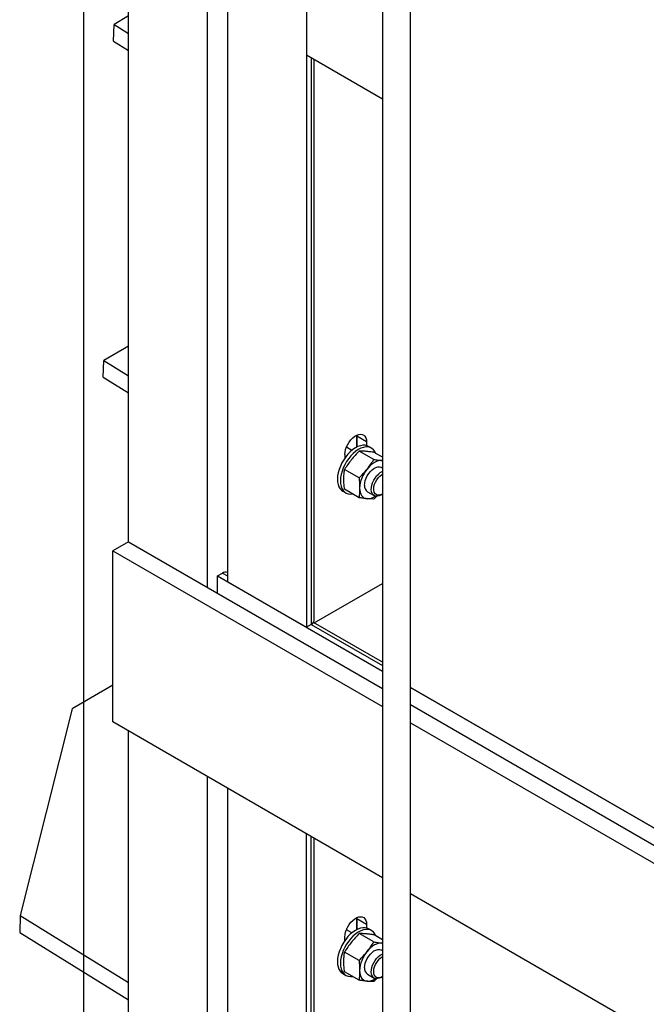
# Model space of a CAD drawing. Header units: millimetres. Extents: x 0 to 25230, y 0 to 17820.
# Tile 15 of 244: x 3465 to 3914, y 10610 to 11315. Entities that reach past the tile are written whole.
import ezdxf

# ---------------------------------------------------------------- set-up
doc = ezdxf.new("R2010")
doc.units = ezdxf.units.MM
doc.linetypes.add('SLD-Sólida', pattern=[0])
doc.layers.add('ATENÇÃO', color=1, linetype='SLD-Sólida')
doc.layers.add('REFERÊNCIAS', color=9, linetype='SLD-Sólida')

msp = doc.modelspace()

# ---------------------------------------------------------------- linework, layer by layer
at = {"color": 7, "linetype": 'SLD-Sólida', "lineweight": 25, "ltscale": 30}
for p, q in [((3725.22, 11787.43), (3725.22, 10458.2)), ((3745.22, 10458.2), (3745.22, 11787.43))]:
    msp.add_line(p, q, dxfattribs=at)
at = {"layer": 'ATENÇÃO', "ltscale": 30}
msp.add_line((3511.01, 12272.87), (3511.01, 10387.26), dxfattribs=at)
at = {"layer": 'REFERÊNCIAS', "linetype": 'SLD-Sólida', "lineweight": 25, "ltscale": 30}
for p, q in [((3543.41, 10941.54), (3543.41, 11960.1)), ((3599.98, 10908.88), (3599.98, 11927.44)), ((3614.12, 11805.44), (3614.12, 10912.96)), ((3670.69, 11772.79), (3670.69, 10880.31)), ((3670.69, 11363.29), (3670.69, 11289.8)), ((3543.41, 11317.93), (3532.96, 11311.9)), ((3532.59, 11299.87), (3532.96, 11311.9)), ((3532.96, 11311.9), (3543.41, 11305.44)), ((3532.59, 11299.87), (3543.41, 11293.19)), ((3725.22, 11258.32), (3670.69, 11289.8)), ((3674.24, 11287.75), (3674.24, 10882.36)), ((3676.29, 10885.22), (3676.29, 11286.57)), ((3543.41, 11081.66), (3525.56, 11071.36)), ((3525.19, 11059.33), (3525.56, 11071.36)), ((3525.56, 11071.36), (3543.41, 11060.33)), ((3525.19, 11059.33), (3543.41, 11048.08)), ((3706.75, 11017.06), (3706.04, 11017.47)), ((3706.72, 11017.83), (3706.75, 11017.06)), ((3706.75, 11017.06), (3706.72, 11017.83)), ((3706.75, 11017.06), (3706.75, 11009.28)), ((3713.82, 11012.98), (3706.75, 11017.06)), ((3706.75, 11009.28), (3706.75, 11017.06)), ((3699.69, 11009), (3699.69, 11010.02)), ((3713.82, 11012.98), (3713.82, 11010.43)), ((3717.41, 11008.59), (3715.29, 11009.81)), ((3698.26, 11004), (3698.26, 11001.45)), ((3703.26, 11006.95), (3699.35, 11009.2)), ((3719.04, 11000.43), (3708.6, 11006.46)), ((3725.22, 11002.04), (3719.21, 11005.51)), ((3725.22, 10999.65), (3724.78, 10999.71)), ((3724.78, 10999.71), (3725.22, 10999.68)), ((3708.43, 10987.24), (3698, 10993.26)), ((3725.22, 10994.27), (3724.48, 10994.7)), ((3696.79, 10977.77), (3698.91, 10976.55)), ((3708.43, 10973.1), (3698, 10979.12)), ((3714.48, 10977.38), (3719.25, 10974.62)), ((3724.25, 10975.12), (3725.13, 10975.63)), ((3721.07, 10974.28), (3719.04, 10972.15)), ((3543.41, 10941.54), (3532.09, 10935)), ((3543.41, 10941.54), (3725.22, 10836.58)), ((3532.09, 10935), (3725.22, 10823.52)), ((3532.09, 10812.52), (3532.09, 10935)), ((3607.05, 10917.05), (3610.6, 10919.1)), ((3610.6, 10919.1), (3614.12, 10917.07)), ((3614.12, 10919.44), (3614.1, 10919.45)), ((3607.05, 10917.05), (3725.22, 10848.83)), ((3607.05, 10904.8), (3607.05, 10917.05)), ((3614.12, 10912.96), (3670.69, 10880.31)), ((3676.3, 10883.54), (3725.22, 10911.78)), ((3725.22, 10855.3), (3675.85, 10883.8)), ((3674.24, 10882.36), (3670.69, 10880.31)), ((3674.24, 10882.36), (3725.22, 10852.93)), ((3532.09, 10838.86), (3502.95, 10822.04)), ((3745.22, 10837.28), (4286.66, 10524.72)), ((3925.24, 10733.35), (3745.22, 10837.28)), ((3502.95, 10822.04), (3465.76, 10673.91)), ((3745.22, 10825.03), (4286.66, 10512.47)), ((3725.22, 10701.03), (3532.09, 10812.52)), ((3543.41, 9446), (3543.41, 10805.99)), ((3745.22, 10811.97), (4286.66, 10499.41)), ((3599.98, 9413.34), (3599.98, 10773.34)), ((3614.12, 10765.17), (3614.12, 9405.18)), ((3670.69, 9372.52), (3670.69, 10732.52)), ((3674.24, 10286.29), (3674.24, 10730.46)), ((3676.29, 10287.47), (3676.29, 10729.28)), ((4286.66, 10376.92), (3745.22, 10689.49)), ((3465.76, 10673.91), (3465.39, 10661.89)), ((3465.76, 10673.91), (3543.41, 10625.96)), ((3706.75, 10671.67), (3706.04, 10672.08)), ((3706.72, 10672.43), (3706.75, 10671.67)), ((3706.75, 10671.67), (3706.72, 10672.43)), ((3706.75, 10671.67), (3706.75, 10663.89)), ((3713.82, 10667.58), (3706.75, 10671.67)), ((3706.75, 10663.89), (3706.75, 10671.67)), ((3699.69, 10663.61), (3699.69, 10664.62)), ((3713.82, 10667.58), (3713.82, 10665.03)), ((3717.41, 10663.19), (3715.29, 10664.42)), ((3465.39, 10661.89), (3543.41, 10613.7)), ((3698.26, 10656.05), (3698.26, 10658.6)), ((3703.26, 10661.55), (3699.35, 10663.81)), ((3719.04, 10655.04), (3708.6, 10661.06)), ((3725.22, 10656.64), (3719.21, 10660.11)), ((3725.22, 10654.25), (3724.78, 10654.31)), ((3724.78, 10654.31), (3725.22, 10654.28)), ((3708.43, 10641.84), (3698, 10647.87)), ((3725.22, 10648.87), (3724.48, 10649.3)), ((3696.79, 10632.37), (3698.91, 10631.15)), ((3708.43, 10627.7), (3698, 10633.72)), ((3714.48, 10631.98), (3719.25, 10629.22)), ((3724.25, 10629.72), (3725.13, 10630.23)), ((3721.07, 10628.88), (3719.04, 10626.75))]:
    msp.add_line(p, q, dxfattribs=at)
at = {"layer": 'REFERÊNCIAS', "linetype": 'SLD-Sólida', "lineweight": 25, "ltscale": 30, "flags": 128}
for points in [[(3698.26, 11004), (3698.4, 11005.73), (3698.79, 11007.55), (3699.43, 11009.4), (3700.29, 11011.22), (3701.35, 11012.95), (3702.57, 11014.53), (3703.91, 11015.9), (3705.32, 11017.02), (3706.76, 11017.85), (3708.17, 11018.36), (3709.51, 11018.53), (3710.73, 11018.36), (3711.79, 11017.86), (3712.65, 11017.04), (3713.29, 11015.92), (3713.69, 11014.55), (3713.82, 11012.98)], [(3715.29, 11009.81), (3714.25, 11010.29), (3712.75, 11010.63), (3711.12, 11010.65), (3709.39, 11010.33), (3707.6, 11009.69), (3705.78, 11008.74), (3703.96, 11007.5), (3702.18, 11006), (3700.48, 11004.26), (3698.89, 11002.31)], [(3720.48, 11004.78), (3719.8, 11006.18), (3718.86, 11007.44), (3717.71, 11008.41), (3716.37, 11009.07), (3714.87, 11009.41), (3713.24, 11009.42), (3711.51, 11009.1), (3709.72, 11008.47), (3707.9, 11007.52), (3706.08, 11006.28), (3704.3, 11004.77), (3702.6, 11003.03), (3701.01, 11001.08)], [(3698.89, 11002.31), (3697.43, 11000.2), (3696.14, 10997.96), (3695.05, 10995.64), (3694.17, 10993.29), (3693.52, 10990.94), (3693.12, 10988.65), (3692.96, 10986.46), (3693.06, 10984.42), (3693.41, 10982.55), (3694.01, 10980.91), (3694.85, 10979.51), (3695.9, 10978.4), (3696.79, 10977.77)], [(3701.01, 11001.08), (3699.55, 10998.97), (3698.27, 10996.73), (3697.17, 10994.42), (3696.29, 10992.06), (3695.64, 10989.72), (3695.24, 10987.43), (3695.08, 10985.24), (3695.18, 10983.19), (3695.54, 10981.33), (3696.14, 10979.68), (3696.97, 10978.29), (3698.02, 10977.17), (3699.27, 10976.36), (3700.69, 10975.86), (3702.26, 10975.68), (3703.75, 10975.8)], [(3724.78, 10999.71), (3723.54, 10999.7), (3722.22, 10999.45), (3720.86, 10998.98), (3719.48, 10998.29), (3718.09, 10997.38), (3716.73, 10996.28), (3715.42, 10995.01), (3714.17, 10993.58)], [(3712.41, 10981.95), (3712.53, 10983.57), (3712.91, 10985.28), (3713.53, 10987.02), (3714.36, 10988.72), (3715.37, 10990.32), (3716.54, 10991.77), (3717.81, 10993.01), (3719.14, 10994), (3720.48, 10994.7), (3721.79, 10995.09), (3723.01, 10995.15), (3724.11, 10994.88), (3724.48, 10994.7)], [(3724.25, 10975.12), (3722.91, 10974.49), (3721.62, 10974.18), (3720.43, 10974.21), (3719.37, 10974.56), (3718.49, 10975.22), (3717.82, 10976.18), (3717.38, 10977.39), (3717.19, 10978.82), (3717.25, 10980.4), (3717.57, 10982.09), (3718.13, 10983.83), (3718.91, 10985.54), (3719.88, 10987.18), (3721.01, 10988.67), (3722.26, 10989.97), (3723.58, 10991.02), (3724.92, 10991.8), (3725.22, 10991.93)], [(3725.13, 10975.63), (3723.89, 10975.05), (3722.69, 10974.8), (3721.6, 10974.87), (3720.65, 10975.26), (3719.88, 10975.96), (3719.33, 10976.94), (3719.02, 10978.16), (3718.95, 10979.57), (3719.14, 10981.1), (3719.58, 10982.71), (3720.24, 10984.32), (3721.1, 10985.87), (3722.13, 10987.28), (3723.28, 10988.52), (3724.51, 10989.52), (3725.22, 10989.97)], [(3708.87, 10979.91), (3708.96, 10978.37), (3709.23, 10976.95), (3709.68, 10975.69), (3710.29, 10974.61), (3711.06, 10973.72), (3711.98, 10973.05), (3713.02, 10972.59), (3714.17, 10972.37)], [(3698.26, 10658.6), (3698.4, 10660.33), (3698.79, 10662.15), (3699.43, 10664), (3700.29, 10665.83), (3701.35, 10667.56), (3702.57, 10669.13), (3703.91, 10670.5), (3705.32, 10671.62), (3706.76, 10672.45), (3708.17, 10672.96), (3709.51, 10673.14), (3710.73, 10672.97), (3711.79, 10672.46), (3712.65, 10671.64), (3713.29, 10670.53), (3713.69, 10669.16), (3713.82, 10667.58)], [(3715.29, 10664.42), (3714.25, 10664.9), (3712.75, 10665.24), (3711.12, 10665.25), (3709.39, 10664.93), (3707.6, 10664.29), (3705.78, 10663.35), (3703.96, 10662.11), (3702.18, 10660.6), (3700.48, 10658.86), (3698.89, 10656.91)], [(3720.48, 10659.38), (3719.8, 10660.79), (3718.86, 10662.04), (3717.71, 10663.01), (3716.37, 10663.67), (3714.87, 10664.01), (3713.24, 10664.02), (3711.51, 10663.71), (3709.72, 10663.07), (3707.9, 10662.12), (3706.08, 10660.88), (3704.3, 10659.38), (3702.6, 10657.63), (3701.01, 10655.69)], [(3698.89, 10656.91), (3697.43, 10654.8), (3696.14, 10652.56), (3695.05, 10650.24), (3694.17, 10647.89), (3693.52, 10645.55), (3693.12, 10643.26), (3692.96, 10641.07), (3693.06, 10639.02), (3693.41, 10637.16), (3694.01, 10635.51), (3694.85, 10634.12), (3695.9, 10633), (3696.79, 10632.37)], [(3701.01, 10655.69), (3699.55, 10653.57), (3698.27, 10651.34), (3697.17, 10649.02), (3696.29, 10646.66), (3695.64, 10644.32), (3695.24, 10642.03), (3695.08, 10639.84), (3695.18, 10637.8), (3695.54, 10635.93), (3696.14, 10634.29), (3696.97, 10632.89), (3698.02, 10631.78), (3699.27, 10630.96), (3700.69, 10630.46), (3702.26, 10630.28), (3703.75, 10630.4)], [(3724.78, 10654.31), (3723.54, 10654.3), (3722.22, 10654.06), (3720.86, 10653.58), (3719.48, 10652.89), (3718.09, 10651.98), (3716.73, 10650.89), (3715.42, 10649.61), (3714.17, 10648.19)], [(3712.41, 10636.56), (3712.53, 10638.18), (3712.91, 10639.89), (3713.53, 10641.62), (3714.36, 10643.32), (3715.37, 10644.92), (3716.54, 10646.37), (3717.81, 10647.61), (3719.14, 10648.6), (3720.48, 10649.3), (3721.79, 10649.69), (3723.01, 10649.75), (3724.11, 10649.48), (3724.48, 10649.3)], [(3724.25, 10629.72), (3722.91, 10629.09), (3721.62, 10628.79), (3720.43, 10628.81), (3719.37, 10629.16), (3718.49, 10629.82), (3717.82, 10630.78), (3717.38, 10631.99), (3717.19, 10633.42), (3717.25, 10635.01), (3717.57, 10636.7), (3718.13, 10638.43), (3718.91, 10640.15), (3719.88, 10641.78), (3721.01, 10643.27), (3722.26, 10644.57), (3723.58, 10645.63), (3724.92, 10646.4), (3725.22, 10646.53)], [(3725.13, 10630.23), (3723.89, 10629.66), (3722.69, 10629.4), (3721.6, 10629.47), (3720.65, 10629.86), (3719.88, 10630.56), (3719.33, 10631.54), (3719.02, 10632.76), (3718.95, 10634.17), (3719.14, 10635.71), (3719.58, 10637.31), (3720.24, 10638.92), (3721.1, 10640.47), (3722.13, 10641.89), (3723.28, 10643.12), (3724.51, 10644.12), (3725.22, 10644.57)], [(3708.87, 10634.52), (3708.96, 10632.97), (3709.23, 10631.56), (3709.68, 10630.3), (3710.29, 10629.21), (3711.06, 10628.33), (3711.98, 10627.65), (3713.02, 10627.2), (3714.17, 10626.97)]]:
    msp.add_lwpolyline(points, dxfattribs=at)
at = {"layer": 'REFERÊNCIAS', "linetype": 'SLD-Sólida', "lineweight": 25, "ltscale": 900}
for centre, radius, start, end in [((3731.87, 10978.85), 23.02, 140.22793, 177.36071), ((3717.33, 10981.43), 4.95, 173.87088, 234.81694), ((3714.36, 10982.42), 10.05, 268.91445, 305.6081), ((3612.64, 10916.41), 3.37, 64.19168, 127.11878), ((3672.93, 10885.46), 3.37, 292.87255, 355.80731), ((3731.87, 10633.46), 23.02, 140.22793, 177.36071), ((3717.33, 10636.03), 4.95, 173.87088, 234.81694), ((3714.36, 10637.02), 10.05, 268.91445, 305.6081)]:
    msp.add_arc(centre, radius, start, end, dxfattribs=at)
at = {"layer": 'REFERÊNCIAS', "linetype": 'SLD-Sólida', "lineweight": 25, "ltscale": 30}
for points, knots in [([(3708.6, 11006.46), (3707.6, 11005.44), (3705.59, 11003.39), (3703.77, 11001.21), (3702.86, 11000.11)], [0, 0, 0, 0, 0.498963, 1, 1, 1, 1]), ([(3713.47, 11006.24), (3712.6, 11006.3), (3710.87, 11006.44), (3709.36, 11006.45), (3708.6, 11006.46)], [0, 0, 0, 0, 0.498791, 1, 1, 1, 1]), ([(3719.21, 11005.51), (3718.21, 11005.66), (3716.19, 11005.96), (3714.38, 11006.14), (3713.47, 11006.24)], [0, 0, 0, 0, 0.498963, 1, 1, 1, 1]), ([(3702.86, 11000.11), (3702, 10999), (3700.26, 10996.77), (3698.75, 10994.43), (3698, 10993.26)], [0, 0, 0, 0, 0.4987908, 1, 1, 1, 1]), ([(3714.17, 10993.58), (3715.04, 10994.7), (3716.77, 10996.93), (3718.28, 10999.26), (3719.04, 11000.43)], [0, 0, 0, 0, 0.498791, 1, 1, 1, 1]), ([(3719.04, 11000.43), (3720.04, 11000.28), (3722.05, 10999.98), (3723.87, 10999.8), (3724.78, 10999.71)], [0, 0, 0, 0, 0.498963, 1, 1, 1, 1]), ([(3697.56, 10986.45), (3697.58, 10987.61), (3697.62, 10989.95), (3697.87, 10992.16), (3698, 10993.26)], [0, 0, 0, 0, 0.498791, 1, 1, 1, 1]), ([(3708.43, 10987.24), (3709.43, 10988.26), (3711.44, 10990.31), (3713.26, 10992.49), (3714.17, 10993.58)], [0, 0, 0, 0, 0.498963, 1, 1, 1, 1]), ([(3698, 10979.12), (3697.93, 10979.75), (3697.67, 10982.24), (3697.6, 10984.65), (3697.56, 10986.45)], [0, 0, 0, 0, 0.251673, 1, 1, 1, 1]), ([(3708.43, 10987.24), (3708.55, 10986), (3708.8, 10983.5), (3708.85, 10981.11), (3708.87, 10979.91)], [0, 0, 0, 0, 0.498963, 1, 1, 1, 1]), ([(3708.87, 10979.91), (3708.82, 10978.17), (3708.76, 10975.84), (3708.5, 10973.65), (3708.43, 10973.1)], [0, 0, 0, 0, 0.748327, 1, 1, 1, 1]), ([(3714.17, 10972.37), (3713.27, 10972.46), (3711.45, 10972.64), (3709.44, 10972.95), (3708.43, 10973.1)], [0, 0, 0, 0, 0.4987908, 1, 1, 1, 1]), ([(3719.04, 10972.15), (3718.28, 10972.15), (3716.77, 10972.17), (3715.04, 10972.3), (3714.17, 10972.37)], [0, 0, 0, 0, 0.498963, 1, 1, 1, 1]), ([(3708.6, 10661.06), (3707.6, 10660.04), (3705.59, 10657.99), (3703.77, 10655.81), (3702.86, 10654.72)], [0, 0, 0, 0, 0.498963, 1, 1, 1, 1]), ([(3713.47, 10660.84), (3712.6, 10660.91), (3710.87, 10661.04), (3709.36, 10661.05), (3708.6, 10661.06)], [0, 0, 0, 0, 0.498791, 1, 1, 1, 1]), ([(3719.21, 10660.11), (3718.21, 10660.26), (3716.19, 10660.56), (3714.38, 10660.75), (3713.47, 10660.84)], [0, 0, 0, 0, 0.498963, 1, 1, 1, 1]), ([(3702.86, 10654.72), (3702, 10653.6), (3700.26, 10651.37), (3698.75, 10649.04), (3698, 10647.87)], [0, 0, 0, 0, 0.4987908, 1, 1, 1, 1]), ([(3714.17, 10648.19), (3715.04, 10649.3), (3716.77, 10651.53), (3718.28, 10653.87), (3719.04, 10655.04)], [0, 0, 0, 0, 0.498791, 1, 1, 1, 1]), ([(3719.04, 10655.04), (3720.04, 10654.89), (3722.05, 10654.58), (3723.87, 10654.4), (3724.78, 10654.31)], [0, 0, 0, 0, 0.498963, 1, 1, 1, 1]), ([(3697.56, 10641.05), (3697.58, 10642.22), (3697.62, 10644.56), (3697.87, 10646.76), (3698, 10647.87)], [0, 0, 0, 0, 0.498791, 1, 1, 1, 1]), ([(3708.43, 10641.84), (3709.43, 10642.86), (3711.44, 10644.91), (3713.26, 10647.09), (3714.17, 10648.19)], [0, 0, 0, 0, 0.498963, 1, 1, 1, 1]), ([(3698, 10633.72), (3697.93, 10634.35), (3697.67, 10636.85), (3697.6, 10639.25), (3697.56, 10641.05)], [0, 0, 0, 0, 0.251673, 1, 1, 1, 1]), ([(3708.43, 10641.84), (3708.55, 10640.6), (3708.8, 10638.11), (3708.85, 10635.72), (3708.87, 10634.52)], [0, 0, 0, 0, 0.498963, 1, 1, 1, 1]), ([(3708.87, 10634.52), (3708.82, 10632.77), (3708.76, 10630.45), (3708.5, 10628.25), (3708.43, 10627.7)], [0, 0, 0, 0, 0.748327, 1, 1, 1, 1]), ([(3714.17, 10626.97), (3713.27, 10627.06), (3711.45, 10627.25), (3709.44, 10627.55), (3708.43, 10627.7)], [0, 0, 0, 0, 0.4987908, 1, 1, 1, 1]), ([(3719.04, 10626.75), (3718.28, 10626.76), (3716.77, 10626.77), (3715.04, 10626.9), (3714.17, 10626.97)], [0, 0, 0, 0, 0.498963, 1, 1, 1, 1])]:
    msp.add_open_spline(points, degree=3, knots=knots, dxfattribs=at)

doc.saveas('drawing.dxf')
